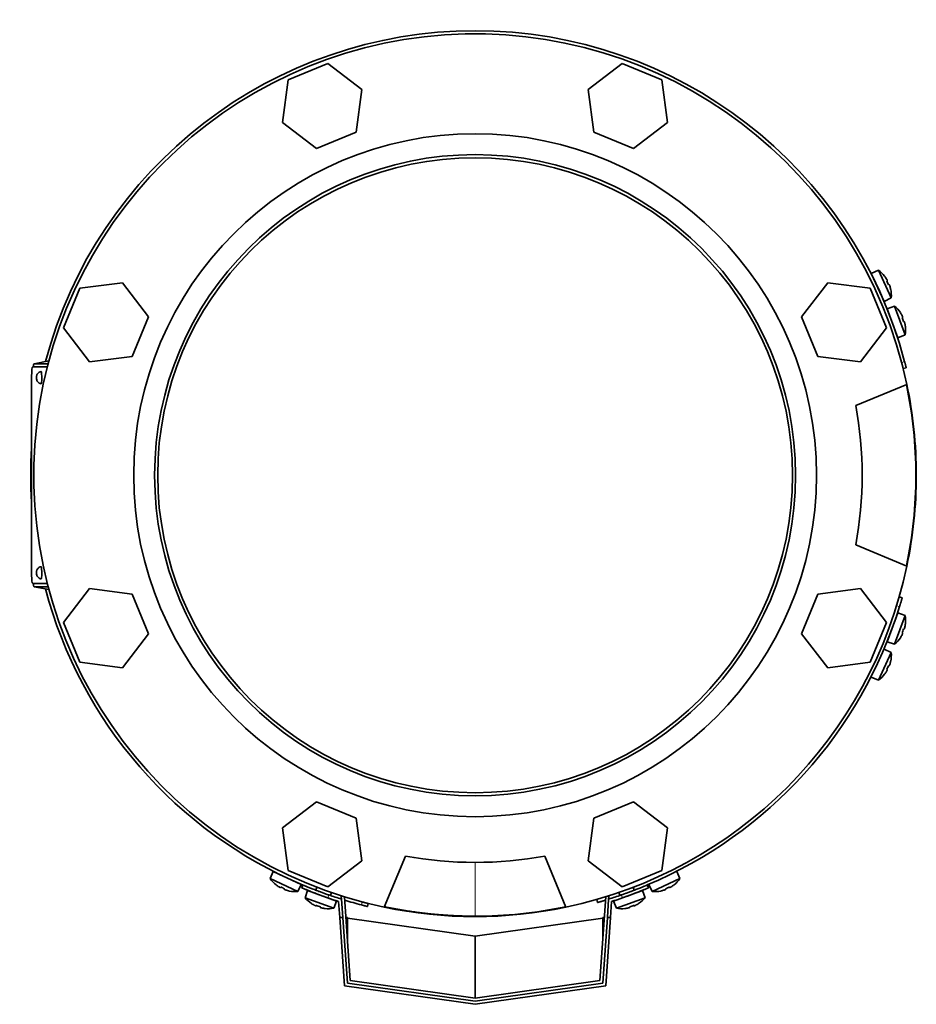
# Model space of a CAD drawing. Header units: millimetres. Extents: x 492 to 1367, y -1762 to 1549.
# Tile 1 of 29: x 495 to 785, y -1762 to -1445. Entities that reach past the tile are written whole.
import ezdxf

# ---------------------------------------------------------------- set-up
doc = ezdxf.new("R2010")
doc.units = ezdxf.units.MM
for name, color, linetype in [('M5X8_UNI7687', 7, 'Continuous'), ('MID_454-3', 7, 'Continuous'), ('VSI344-454_FILTR', 7, 'Continuous'), ('VSI344-454_FLANG', 7, 'Continuous'), ('VSI344-454_TERMI', 7, 'Continuous'), ('VSI344-454_TESTA', 7, 'Continuous'), ('VSI454_DIFFUSORE', 7, 'Continuous')]:
    doc.layers.add(name, color=color, linetype=linetype)

# ---------------------------------------------------------------- blocks, each defined once
blk = doc.blocks.new('SE2')
at = {"layer": 'M5X8_UNI7687', "color": 7, "linetype": 'Continuous', "lineweight": 35}
for p, q in [((772.72, -1525.48), (770.43, -1526.48)), ((772.72, -1525.48), (776.89, -1534.42)), ((774.65, -1535.54), (770.43, -1526.48)), ((774.72, -1527.41), (774.74, -1527.39)), ((775.59, -1528.8), (775.42, -1528.9)), ((776.19, -1530.09), (776, -1530.16)), ((776.7, -1531.65), (776.72, -1531.65)), ((774.65, -1535.54), (776.89, -1534.42)), ((777.99, -1537.09), (775.62, -1537.88)), ((779.04, -1547.27), (775.62, -1537.88)), ((777.99, -1537.09), (781.36, -1546.35)), ((779.83, -1539.16), (779.82, -1539.18)), ((780.56, -1540.64), (780.38, -1540.73)), ((781.05, -1541.98), (780.85, -1542.03)), ((781.42, -1543.57), (781.44, -1543.58)), ((779.04, -1547.27), (781.36, -1546.35)), ((775.62, -1645.43), (779.04, -1636.04)), ((781.36, -1636.96), (777.99, -1646.22)), ((781.36, -1636.96), (779.04, -1636.04)), ((781.42, -1639.74), (781.44, -1639.73)), ((780.56, -1642.67), (780.38, -1642.58)), ((781.05, -1641.33), (780.85, -1641.28)), ((775.62, -1645.43), (777.99, -1646.22)), ((779.82, -1644.12), (779.83, -1644.15)), ((776.89, -1648.89), (772.72, -1657.82)), ((776.89, -1648.89), (774.65, -1647.77)), ((776.7, -1651.66), (776.72, -1651.66)), ((774.72, -1655.89), (774.74, -1655.92)), ((775.59, -1654.51), (775.42, -1654.41)), ((776.19, -1653.22), (776, -1653.15)), ((770.43, -1656.83), (772.72, -1657.82)), ((577.31, -1719.6), (576.31, -1721.89)), ((577.31, -1719.6), (586.37, -1723.82)), ((708.65, -1721.89), (707.66, -1719.6)), ((585.25, -1726.06), (576.31, -1721.89)), ((708.65, -1721.89), (699.72, -1726.06)), ((578.22, -1723.91), (578.24, -1723.89)), ((579.63, -1724.76), (579.73, -1724.59)), ((580.92, -1725.36), (580.99, -1725.17)), ((582.47, -1725.87), (582.48, -1725.89)), ((585.25, -1726.06), (586.37, -1723.82)), ((588.36, -1725.73), (587.57, -1728.1)), ((597.76, -1729.15), (588.36, -1725.73)), ((591.4, -1724.68), (591.06, -1725.62)), ((696.6, -1725.73), (687.21, -1729.15)), ((693.9, -1725.62), (693.56, -1724.68)), ((697.39, -1728.1), (696.6, -1725.73)), ((698.6, -1723.82), (699.72, -1726.06)), ((702.49, -1725.87), (702.49, -1725.89)), ((704.05, -1725.36), (703.98, -1725.17)), ((705.34, -1724.76), (705.24, -1724.59)), ((706.72, -1723.89), (706.75, -1723.91)), ((587.57, -1728.1), (596.84, -1731.47)), ((595.76, -1727.33), (596.1, -1726.39)), ((596.84, -1731.47), (597.76, -1729.15)), ((687.21, -1729.15), (688.13, -1731.47)), ((688.13, -1731.47), (697.39, -1728.1)), ((688.86, -1726.39), (689.21, -1727.33)), ((589.67, -1729.93), (589.65, -1729.94)), ((591.13, -1730.67), (591.21, -1730.49)), ((592.46, -1731.16), (592.52, -1730.96)), ((594.06, -1731.53), (594.07, -1731.55)), ((690.91, -1731.53), (690.9, -1731.55)), ((692.5, -1731.16), (692.45, -1730.96)), ((693.84, -1730.67), (693.75, -1730.49)), ((695.3, -1729.93), (695.32, -1729.94))]:
    blk.add_line(p, q, dxfattribs=at)
for centre, radius, start, end in [((766.92, -1533.63), 10, 38.5916, 54.5414), ((770.82, -1528.5), 0.5, 5.7321, 25), ((766.92, -1533.63), 10, 355.4586, 11.4084), ((773.35, -1533.94), 0.5, 25, 44.2679), ((771.5, -1544.69), 10, 33.5916, 49.5414), ((775.83, -1539.93), 0.5, 0.7321, 20), ((771.5, -1544.69), 10, 350.4586, 6.4084), ((777.89, -1545.56), 0.5, 20, 39.2679), ((771.5, -1638.61), 10, 353.5916, 9.5414), ((777.89, -1637.74), 0.5, 320.7321, 340), ((775.83, -1643.38), 0.5, 340, 359.2679), ((771.5, -1638.61), 10, 310.4586, 326.4084), ((766.92, -1649.68), 10, 348.5916, 4.5414), ((766.92, -1649.68), 10, 305.4586, 321.4084), ((584.46, -1716.09), 10, 215.4586, 231.4084), ((579.33, -1719.99), 0.5, 245, 264.2679), ((584.77, -1722.52), 0.5, 225.7321, 245), ((700.51, -1716.09), 10, 308.5916, 324.5414), ((584.46, -1716.09), 10, 258.5916, 274.5414), ((700.51, -1716.09), 10, 265.4586, 281.4084), ((595.18, -1721.61), 10, 220.4586, 236.4084), ((590.41, -1725.94), 0.5, 250, 269.4626), ((596.05, -1728), 0.5, 230.7959, 250), ((688.91, -1728), 0.5, 290, 309.2041), ((689.78, -1721.61), 10, 303.5916, 319.5414), ((595.18, -1721.61), 10, 263.5916, 279.5414), ((689.78, -1721.61), 10, 260.4586, 276.4084)]:
    blk.add_arc(centre, radius, start, end, dxfattribs=at)
for centre, major_axis, ratio, start_param, end_param in [((766.93, -1533.62), (-4.23, 9.06), 0.996195, 4.833518, 4.948078), ((768.92, -1532.7), (3.91, -8.39), 0.811251, 1.49595, 1.645642), ((766.93, -1533.62), (4.23, -9.06), 0.996195, 1.335108, 1.449667), ((771.52, -1544.69), (-3.42, 9.4), 0.996195, 4.833518, 4.948078), ((773.58, -1543.94), (3.17, -8.7), 0.811251, 1.49595, 1.645642), ((771.52, -1544.69), (3.42, -9.4), 0.996195, 1.335108, 1.449667), ((771.52, -1638.62), (3.42, 9.4), 0.996195, 4.833518, 4.948078), ((771.52, -1638.62), (-3.42, -9.4), 0.996195, 1.335108, 1.449667), ((773.58, -1639.37), (-3.17, -8.7), 0.811251, 1.49595, 1.645642), ((766.93, -1649.69), (4.23, 9.06), 0.996195, 4.833518, 4.948078), ((766.93, -1649.69), (-4.23, -9.06), 0.996195, 1.335108, 1.449667), ((768.92, -1650.61), (-3.91, -8.39), 0.811251, 1.49595, 1.645642), ((584.45, -1716.1), (-9.06, 4.23), 0.996195, 1.335108, 1.449667), ((583.52, -1718.09), (-8.39, 3.91), 0.811251, 1.49595, 1.645642), ((584.45, -1716.1), (9.06, -4.23), 0.996195, 4.833518, 4.948078), ((700.51, -1716.1), (-9.06, -4.23), 0.996195, 1.335108, 1.449667), ((701.44, -1718.09), (-8.39, -3.91), 0.811251, 1.49595, 1.645642), ((700.51, -1716.1), (9.06, 4.23), 0.996195, 4.833518, 4.948078), ((595.18, -1721.63), (-9.4, 3.42), 0.996195, 1.335108, 1.449667), ((594.43, -1723.69), (-8.7, 3.17), 0.811251, 1.49595, 1.645642), ((595.18, -1721.63), (9.4, -3.42), 0.996195, 4.833518, 4.948078), ((689.79, -1721.63), (-9.4, -3.42), 0.996195, 1.335108, 1.449667), ((690.54, -1723.69), (-8.7, -3.17), 0.811251, 1.49595, 1.645642), ((689.79, -1721.63), (9.4, 3.42), 0.996195, 4.833518, 4.948078)]:
    blk.add_ellipse(centre, major_axis=major_axis, ratio=ratio, start_param=start_param, end_param=end_param, dxfattribs=at)
for points in [[(775.59, -1528.8), (775.59, -1528.8), (775.6, -1528.8), (775.6, -1528.79), (775.6, -1528.77), (775.59, -1528.76), (775.59, -1528.74), (775.58, -1528.71), (775.57, -1528.69), (775.55, -1528.66), (775.54, -1528.62), (775.52, -1528.59), (775.5, -1528.55), (775.48, -1528.51), (775.46, -1528.47), (775.43, -1528.43), (775.41, -1528.39), (775.39, -1528.36), (775.38, -1528.35)], [(776.4, -1530.54), (776.4, -1530.52), (776.39, -1530.49), (776.37, -1530.44), (776.36, -1530.4), (776.34, -1530.36), (776.32, -1530.32), (776.31, -1530.28), (776.29, -1530.24), (776.28, -1530.21), (776.26, -1530.18), (776.25, -1530.15), (776.24, -1530.13), (776.23, -1530.11), (776.22, -1530.1), (776.21, -1530.09), (776.2, -1530.09), (776.19, -1530.09), (776.19, -1530.09)], [(780.56, -1540.64), (780.57, -1540.64), (780.57, -1540.64), (780.57, -1540.63), (780.57, -1540.61), (780.57, -1540.6), (780.56, -1540.58), (780.56, -1540.55), (780.55, -1540.53), (780.54, -1540.49), (780.52, -1540.46), (780.51, -1540.42), (780.49, -1540.38), (780.48, -1540.34), (780.46, -1540.3), (780.44, -1540.26), (780.42, -1540.22), (780.4, -1540.19), (780.39, -1540.17)], [(781.22, -1542.44), (781.22, -1542.43), (781.21, -1542.39), (781.2, -1542.35), (781.18, -1542.3), (781.17, -1542.26), (781.16, -1542.22), (781.15, -1542.18), (781.14, -1542.14), (781.12, -1542.11), (781.11, -1542.07), (781.1, -1542.05), (781.09, -1542.02), (781.08, -1542.01), (781.07, -1541.99), (781.06, -1541.98), (781.06, -1541.98), (781.05, -1541.97), (781.05, -1541.98)], [(780.39, -1643.13), (780.4, -1643.12), (780.42, -1643.09), (780.44, -1643.05), (780.46, -1643), (780.48, -1642.96), (780.49, -1642.92), (780.51, -1642.89), (780.52, -1642.85), (780.54, -1642.81), (780.55, -1642.78), (780.56, -1642.75), (780.56, -1642.73), (780.57, -1642.71), (780.57, -1642.69), (780.57, -1642.68), (780.57, -1642.67), (780.57, -1642.67), (780.56, -1642.67)], [(781.05, -1641.33), (781.05, -1641.33), (781.06, -1641.33), (781.06, -1641.33), (781.07, -1641.32), (781.08, -1641.3), (781.09, -1641.28), (781.1, -1641.26), (781.11, -1641.23), (781.12, -1641.2), (781.14, -1641.17), (781.15, -1641.13), (781.16, -1641.09), (781.17, -1641.05), (781.18, -1641.01), (781.2, -1640.96), (781.21, -1640.92), (781.22, -1640.88), (781.22, -1640.86)], [(776.19, -1653.22), (776.19, -1653.22), (776.2, -1653.22), (776.21, -1653.22), (776.22, -1653.21), (776.23, -1653.19), (776.24, -1653.18), (776.25, -1653.15), (776.26, -1653.13), (776.28, -1653.1), (776.29, -1653.06), (776.31, -1653.03), (776.32, -1652.99), (776.34, -1652.95), (776.36, -1652.91), (776.37, -1652.86), (776.39, -1652.82), (776.4, -1652.79), (776.4, -1652.77)], [(775.38, -1654.96), (775.39, -1654.94), (775.41, -1654.91), (775.43, -1654.87), (775.46, -1654.83), (775.48, -1654.8), (775.5, -1654.76), (775.52, -1654.72), (775.54, -1654.68), (775.55, -1654.65), (775.57, -1654.62), (775.58, -1654.59), (775.59, -1654.57), (775.59, -1654.55), (775.6, -1654.53), (775.6, -1654.52), (775.6, -1654.51), (775.59, -1654.51), (775.59, -1654.51)], [(579.18, -1724.55), (579.19, -1724.56), (579.22, -1724.58), (579.26, -1724.6), (579.3, -1724.63), (579.34, -1724.65), (579.38, -1724.67), (579.42, -1724.69), (579.45, -1724.71), (579.49, -1724.72), (579.52, -1724.74), (579.54, -1724.75), (579.57, -1724.76), (579.59, -1724.76), (579.6, -1724.77), (579.62, -1724.77), (579.62, -1724.77), (579.63, -1724.77), (579.63, -1724.76)], [(580.92, -1725.36), (580.92, -1725.37), (580.92, -1725.37), (580.92, -1725.38), (580.93, -1725.39), (580.94, -1725.4), (580.96, -1725.41), (580.98, -1725.42), (581.01, -1725.43), (581.04, -1725.45), (581.07, -1725.46), (581.11, -1725.48), (581.15, -1725.5), (581.19, -1725.51), (581.23, -1725.53), (581.27, -1725.54), (581.32, -1725.56), (581.35, -1725.57), (581.37, -1725.57)], [(703.6, -1725.57), (703.61, -1725.57), (703.65, -1725.56), (703.69, -1725.54), (703.74, -1725.53), (703.78, -1725.51), (703.82, -1725.5), (703.86, -1725.48), (703.89, -1725.46), (703.93, -1725.45), (703.96, -1725.43), (703.98, -1725.42), (704.01, -1725.41), (704.02, -1725.4), (704.04, -1725.39), (704.04, -1725.38), (704.05, -1725.37), (704.05, -1725.37), (704.05, -1725.36)], [(705.34, -1724.76), (705.34, -1724.77), (705.34, -1724.77), (705.35, -1724.77), (705.36, -1724.77), (705.38, -1724.76), (705.4, -1724.76), (705.42, -1724.75), (705.45, -1724.74), (705.48, -1724.72), (705.51, -1724.71), (705.55, -1724.69), (705.59, -1724.67), (705.62, -1724.65), (705.66, -1724.63), (705.7, -1724.6), (705.74, -1724.58), (705.77, -1724.56), (705.79, -1724.55)], [(590.66, -1730.5), (590.68, -1730.51), (590.71, -1730.53), (590.75, -1730.55), (590.79, -1730.57), (590.83, -1730.59), (590.87, -1730.6), (590.91, -1730.62), (590.95, -1730.63), (590.98, -1730.65), (591.01, -1730.66), (591.04, -1730.67), (591.07, -1730.67), (591.09, -1730.68), (591.1, -1730.68), (591.11, -1730.68), (591.12, -1730.68), (591.13, -1730.68), (591.13, -1730.67)], [(592.46, -1731.16), (592.46, -1731.16), (592.46, -1731.17), (592.47, -1731.17), (592.48, -1731.18), (592.49, -1731.19), (592.51, -1731.2), (592.53, -1731.21), (592.56, -1731.22), (592.59, -1731.23), (592.63, -1731.25), (592.67, -1731.26), (592.71, -1731.27), (592.75, -1731.28), (592.79, -1731.3), (592.83, -1731.31), (592.88, -1731.32), (592.91, -1731.33), (592.93, -1731.33)], [(692.04, -1731.33), (692.05, -1731.33), (692.09, -1731.32), (692.13, -1731.31), (692.18, -1731.3), (692.22, -1731.28), (692.26, -1731.27), (692.3, -1731.26), (692.34, -1731.25), (692.37, -1731.23), (692.41, -1731.22), (692.43, -1731.21), (692.46, -1731.2), (692.47, -1731.19), (692.49, -1731.18), (692.5, -1731.17), (692.5, -1731.17), (692.5, -1731.16), (692.5, -1731.16)], [(693.84, -1730.67), (693.84, -1730.68), (693.84, -1730.68), (693.85, -1730.68), (693.86, -1730.68), (693.88, -1730.68), (693.9, -1730.67), (693.93, -1730.67), (693.95, -1730.66), (693.99, -1730.65), (694.02, -1730.63), (694.06, -1730.62), (694.1, -1730.6), (694.14, -1730.59), (694.18, -1730.57), (694.22, -1730.55), (694.26, -1730.53), (694.29, -1730.51), (694.31, -1730.5)]]:
    blk.add_open_spline(points, degree=3, dxfattribs=at)
at = {"layer": 'MID_454-3', "color": 7, "linetype": 'Continuous', "lineweight": 35}
for p, q in [((599.28, -1727.52), (599.47, -1727.51)), ((599.35, -1728.52), (599.28, -1727.52)), ((600.3, -1727.77), (602.18, -1754.78)), ((682.78, -1754.78), (684.67, -1727.77)), ((685.5, -1727.51), (685.69, -1727.52)), ((685.69, -1727.52), (685.62, -1728.52)), ((602.18, -1754.78), (642.48, -1760.44)), ((642.48, -1760.44), (682.78, -1754.78))]:
    blk.add_line(p, q, dxfattribs=at)
at = {"layer": 'VSI344-454_FILTR', "color": 4, "linetype": 'Continuous', "lineweight": 9}
for p, q in [((780.25, -1555.24), (781.22, -1555)), ((779.57, -1634.08), (778.61, -1633.81)), ((684.64, -1727.78), (684.66, -1727.87)), ((605.83, -1730.39), (606.07, -1729.42))]:
    blk.add_line(p, q, dxfattribs=at)
at = {"layer": 'VSI344-454_FILTR', "color": 7, "linetype": 'Continuous', "lineweight": 35}
for p, q in [((780.75, -1557.18), (781.72, -1556.94)), ((780.42, -1631.21), (779.46, -1630.93)), ((681.76, -1728.63), (682.04, -1729.59)), ((607.77, -1730.89), (608.01, -1729.92))]:
    blk.add_line(p, q, dxfattribs=at)
for start, end in [(14.7986, 165.1916), (176.4875, 183.5125), (194.8084, 247.2275), (292.8017, 342.8021), (252.9344, 255.2014)]:
    blk.add_arc((642.48, -1591.65), 143.5, start, end, dxfattribs=at)
for points, knots in [([(780.75, -1557.18), (780.75, -1557.18), (780.75, -1557.18), (780.75, -1557.16), (780.74, -1557.14), (780.73, -1557.12), (780.72, -1557.08), (780.71, -1557), (780.67, -1556.86), (780.61, -1556.62), (780.53, -1556.32), (780.46, -1556.02), (780.38, -1555.74), (780.32, -1555.5), (780.28, -1555.33), (780.25, -1555.24)], [0, 0, 0, 0, 0.042103, 0.083814, 0.125314, 0.166786, 0.208415, 0.250382, 0.376122, 0.50071, 0.625019, 0.750518, 0.833796, 0.916472, 1, 1, 1, 1]), ([(781.22, -1555), (781.23, -1555.04), (781.26, -1555.13), (781.29, -1555.25), (781.32, -1555.38), (781.35, -1555.5), (781.39, -1555.62), (781.44, -1555.82), (781.5, -1556.08), (781.58, -1556.38), (781.64, -1556.62), (781.68, -1556.78), (781.71, -1556.88), (781.72, -1556.93), (781.72, -1556.93), (781.72, -1556.94)], [0, 0, 0, 0, 0.04197, 0.083551, 0.124921, 0.166263, 0.207758, 0.249586, 0.375032, 0.499366, 0.623892, 0.749699, 0.833235, 0.916179, 1, 1, 1, 1]), ([(780.42, -1631.21), (780.42, -1631.21), (780.42, -1631.21), (780.42, -1631.22), (780.41, -1631.25), (780.4, -1631.28), (780.39, -1631.32), (780.38, -1631.37), (780.35, -1631.48), (780.29, -1631.68), (780.18, -1632.04), (780.05, -1632.48), (779.93, -1632.9), (779.82, -1633.25), (779.74, -1633.52), (779.65, -1633.8), (779.6, -1633.99), (779.57, -1634.08)], [0, 0, 0, 0, 0.036092, 0.07186, 0.10742, 0.142884, 0.178369, 0.213992, 0.249865, 0.376032, 0.500265, 0.624304, 0.750267, 0.812832, 0.874898, 0.937082, 1, 1, 1, 1]), ([(684.59, -1728.84), (684.59, -1728.84), (684.54, -1728.85), (684.43, -1728.89), (684.27, -1728.93), (684.12, -1728.98), (683.97, -1729.03), (683.69, -1729.11), (683.31, -1729.22), (682.87, -1729.35), (682.51, -1729.46), (682.29, -1729.52), (682.16, -1729.56), (682.09, -1729.58), (682.04, -1729.59), (682.04, -1729.59), (682.04, -1729.59)], [0.0715916, 0.0715916, 0.0715916, 0.0715916, 0.0718269, 0.1073717, 0.1428229, 0.1782961, 0.2139067, 0.2497688, 0.3756794, 0.4997397, 0.6239373, 0.7501533, 0.812742, 0.8748331, 0.9370469, 1, 1, 1, 1]), ([(607.77, -1730.89), (607.77, -1730.89), (607.77, -1730.89), (607.75, -1730.89), (607.73, -1730.88), (607.7, -1730.88), (607.67, -1730.87), (607.59, -1730.85), (607.45, -1730.81), (607.21, -1730.75), (606.91, -1730.68), (606.61, -1730.6), (606.33, -1730.53), (606.08, -1730.46), (605.91, -1730.42), (605.83, -1730.39)], [0, 0, 0, 0, 0.042103, 0.083814, 0.125314, 0.166786, 0.208415, 0.250382, 0.376122, 0.50071, 0.625019, 0.750518, 0.833796, 0.916472, 1, 1, 1, 1]), ([(606.07, -1729.42), (606.11, -1729.43), (606.2, -1729.46), (606.32, -1729.49), (606.45, -1729.52), (606.57, -1729.55), (606.69, -1729.59), (606.89, -1729.64), (607.15, -1729.7), (607.45, -1729.78), (607.69, -1729.84), (607.85, -1729.88), (607.95, -1729.91), (608, -1729.92), (608.01, -1729.92), (608.01, -1729.92)], [0, 0, 0, 0, 0.04197, 0.083551, 0.124921, 0.166263, 0.207758, 0.249586, 0.375033, 0.499366, 0.623892, 0.749699, 0.833235, 0.916179, 1, 1, 1, 1])]:
    blk.add_open_spline(points, degree=3, knots=knots, dxfattribs=at)
at = {"layer": 'VSI344-454_FLANG', "color": 7, "linetype": 'Continuous', "lineweight": 35}
for p, q in [((594.93, -1458.74), (582.12, -1464.04)), ((605.92, -1467.17), (594.93, -1458.74)), ((690.04, -1458.74), (679.05, -1467.17)), ((702.84, -1464.04), (690.04, -1458.74)), ((582.12, -1464.04), (580.32, -1477.78)), ((704.65, -1477.78), (702.84, -1464.04)), ((604.11, -1480.91), (605.92, -1467.17)), ((679.05, -1467.17), (680.86, -1480.91)), ((580.32, -1477.78), (591.31, -1486.21)), ((693.66, -1486.21), (704.65, -1477.78)), ((591.31, -1486.21), (604.11, -1480.91)), ((680.86, -1480.91), (693.66, -1486.21)), ((514.87, -1531.29), (509.56, -1544.1)), ((528.61, -1529.49), (514.87, -1531.29)), ((537.04, -1540.48), (528.61, -1529.49)), ((756.36, -1529.49), (747.93, -1540.48)), ((770.1, -1531.29), (756.36, -1529.49)), ((775.4, -1544.1), (770.1, -1531.29)), ((531.74, -1553.28), (537.04, -1540.48)), ((747.93, -1540.48), (753.23, -1553.28)), ((509.56, -1544.1), (518, -1555.09)), ((766.97, -1555.09), (775.4, -1544.1)), ((518, -1555.09), (531.74, -1553.28)), ((753.23, -1553.28), (766.97, -1555.09)), ((765.44, -1569.15), (781.93, -1562.32)), ((781.93, -1620.98), (765.44, -1614.15)), ((518, -1628.22), (509.56, -1639.21)), ((531.74, -1630.03), (518, -1628.22)), ((537.04, -1642.83), (531.74, -1630.03)), ((753.23, -1630.03), (747.93, -1642.83)), ((766.97, -1628.22), (753.23, -1630.03)), ((775.4, -1639.21), (766.97, -1628.22)), ((509.56, -1639.21), (514.87, -1652.01)), ((770.1, -1652.01), (775.4, -1639.21)), ((528.61, -1653.82), (537.04, -1642.83)), ((747.93, -1642.83), (756.36, -1653.82)), ((514.87, -1652.01), (528.61, -1653.82)), ((756.36, -1653.82), (770.1, -1652.01)), ((591.31, -1697.1), (580.32, -1705.53)), ((604.11, -1702.4), (591.31, -1697.1)), ((693.66, -1697.1), (680.86, -1702.4)), ((704.65, -1705.53), (693.66, -1697.1)), ((605.92, -1716.14), (604.11, -1702.4)), ((680.86, -1702.4), (679.05, -1716.14)), ((580.32, -1705.53), (582.12, -1719.27)), ((702.84, -1719.27), (704.65, -1705.53)), ((594.93, -1724.57), (605.92, -1716.14)), ((613.15, -1731.1), (619.98, -1714.61)), ((664.98, -1714.61), (671.81, -1731.1)), ((679.05, -1716.14), (690.04, -1724.57)), ((582.12, -1719.27), (594.93, -1724.57)), ((690.04, -1724.57), (702.84, -1719.27))]:
    blk.add_line(p, q, dxfattribs=at)
for radius in [110.25, 103.5]:
    blk.add_circle((642.48, -1591.65), radius, dxfattribs=at)
for radius, start, end in [(142.5, 11.878, 258.122), (125, 349.6302, 10.3698), (142.5, 281.878, 348.122), (125, 259.6302, 280.3698)]:
    blk.add_arc((642.48, -1591.65), radius, start, end, dxfattribs=at)
at = {"layer": 'VSI344-454_TERMI', "color": 7, "linetype": 'Continuous', "lineweight": 35}
for p, q in [((586.87, -1723.94), (586.48, -1724.86)), ((698.48, -1724.86), (698.1, -1723.94)), ((599.35, -1728.52), (599.76, -1734.44)), ((685.62, -1728.52), (685.21, -1734.44)), ((598.4, -1729.26), (598.76, -1734.44)), ((686.57, -1729.26), (686.21, -1734.44)), ((600.3, -1756.53), (598.76, -1734.44)), ((598.76, -1734.44), (599.76, -1734.44)), ((599.76, -1734.44), (601.24, -1755.66)), ((601.23, -1734.44), (600.76, -1734.44)), ((601.23, -1734.44), (601.24, -1734.65)), ((601.24, -1734.65), (642.48, -1740.44)), ((601.24, -1741.32), (601.24, -1734.65)), ((642.48, -1740.44), (683.72, -1734.65)), ((683.72, -1755.66), (685.21, -1734.44)), ((683.72, -1734.65), (683.74, -1734.44)), ((683.72, -1741.32), (683.72, -1734.65)), ((683.74, -1734.44), (684.2, -1734.44)), ((686.21, -1734.44), (684.66, -1756.53)), ((685.21, -1734.44), (686.21, -1734.44)), ((642.48, -1760.44), (642.48, -1740.44)), ((642.48, -1762.46), (600.3, -1756.53)), ((601.24, -1755.66), (642.48, -1761.45)), ((642.48, -1761.45), (683.72, -1755.66)), ((684.66, -1756.53), (642.48, -1762.46))]:
    blk.add_line(p, q, dxfattribs=at)
at = {"layer": 'VSI344-454_TERMI', "color": 4, "linetype": 'Continuous', "lineweight": 9}
for p, q in [((595.28, -1727.17), (594.89, -1728.09)), ((690.08, -1728.09), (689.69, -1727.17))]:
    blk.add_line(p, q, dxfattribs=at)
at = {"layer": 'VSI344-454_TERMI', "color": 7, "linetype": 'Continuous', "lineweight": 35}
for radius, start, end in [(144.5, 250.7692, 252.2357), (143.5, 250.7941, 252.5059), (143.5, 287.4941, 289.2059), (144.5, 287.7643, 289.2308)]:
    blk.add_arc((642.48, -1591.65), radius, start, end, dxfattribs=at)
for points, knots in [([(594.89, -1728.09), (594.8, -1728.06), (594.61, -1727.99), (594.33, -1727.89), (594.05, -1727.8), (593.78, -1727.7), (593.5, -1727.6), (593.23, -1727.5), (592.96, -1727.4), (592.7, -1727.31), (592.43, -1727.21), (592.17, -1727.11), (591.9, -1727.01), (591.48, -1726.85), (590.89, -1726.63), (590.19, -1726.36), (589.53, -1726.1), (588.91, -1725.86), (588.36, -1725.64), (587.87, -1725.44), (587.45, -1725.26), (587.14, -1725.14), (586.92, -1725.04), (586.76, -1724.98), (586.64, -1724.93), (586.55, -1724.89), (586.49, -1724.87), (586.49, -1724.86), (586.48, -1724.86)], [0, 0, 0, 0, 0.021018, 0.041934, 0.062771, 0.08355, 0.104295, 0.125028, 0.145771, 0.166547, 0.187379, 0.208288, 0.229298, 0.250429, 0.312489, 0.374705, 0.437522, 0.500061, 0.562591, 0.625422, 0.687637, 0.749714, 0.79185, 0.833578, 0.875077, 0.916526, 0.958107, 1, 1, 1, 1]), ([(586.87, -1723.94), (586.87, -1723.94), (586.87, -1723.94), (586.89, -1723.95), (586.91, -1723.96), (586.94, -1723.97), (586.98, -1723.99), (587.03, -1724.01), (587.08, -1724.03), (587.15, -1724.06), (587.23, -1724.09), (587.31, -1724.12), (587.4, -1724.16), (587.57, -1724.23), (587.84, -1724.34), (588.26, -1724.52), (588.75, -1724.71), (589.3, -1724.94), (589.91, -1725.18), (590.58, -1725.44), (591.28, -1725.71), (591.95, -1725.96), (592.55, -1726.19), (593.08, -1726.38), (593.62, -1726.58), (594.17, -1726.78), (594.72, -1726.97), (595.09, -1727.1), (595.28, -1727.17)], [0, 0, 0, 0, 0.020997, 0.041893, 0.062713, 0.083477, 0.104209, 0.124931, 0.145666, 0.166436, 0.187265, 0.208173, 0.229184, 0.250319, 0.312379, 0.374611, 0.437429, 0.499972, 0.562502, 0.625327, 0.687534, 0.749602, 0.791735, 0.833469, 0.874983, 0.916456, 0.958068, 1, 1, 1, 1]), ([(689.69, -1727.17), (689.78, -1727.13), (689.97, -1727.07), (690.25, -1726.97), (690.53, -1726.87), (690.8, -1726.77), (691.07, -1726.68), (691.35, -1726.58), (691.61, -1726.48), (691.88, -1726.38), (692.15, -1726.29), (692.41, -1726.19), (692.67, -1726.09), (693.1, -1725.93), (693.68, -1725.71), (694.39, -1725.44), (695.05, -1725.18), (695.66, -1724.94), (696.22, -1724.71), (696.71, -1724.52), (697.13, -1724.34), (697.44, -1724.21), (697.66, -1724.12), (697.82, -1724.06), (697.94, -1724), (698.03, -1723.97), (698.09, -1723.94), (698.09, -1723.94), (698.1, -1723.94)], [0, 0, 0, 0, 0.021018, 0.041935, 0.062772, 0.083551, 0.104297, 0.125029, 0.145773, 0.166549, 0.187381, 0.20829, 0.2293, 0.250431, 0.312491, 0.374707, 0.437523, 0.500061, 0.562591, 0.625422, 0.687637, 0.749714, 0.79185, 0.833578, 0.875076, 0.916526, 0.958107, 1, 1, 1, 1]), ([(698.48, -1724.86), (698.48, -1724.86), (698.48, -1724.86), (698.47, -1724.87), (698.45, -1724.88), (698.41, -1724.89), (698.37, -1724.91), (698.33, -1724.93), (698.27, -1724.95), (698.2, -1724.98), (698.13, -1725.01), (698.04, -1725.05), (697.95, -1725.08), (697.79, -1725.15), (697.51, -1725.26), (697.09, -1725.44), (696.6, -1725.64), (696.05, -1725.86), (695.44, -1726.1), (694.78, -1726.36), (694.07, -1726.63), (693.41, -1726.88), (692.8, -1727.11), (692.27, -1727.31), (691.73, -1727.5), (691.19, -1727.7), (690.64, -1727.9), (690.26, -1728.03), (690.08, -1728.09)], [0, 0, 0, 0, 0.020996, 0.041893, 0.062713, 0.083477, 0.104209, 0.124931, 0.145666, 0.166436, 0.187264, 0.208173, 0.229184, 0.250319, 0.312379, 0.374611, 0.437429, 0.499972, 0.562503, 0.625328, 0.687536, 0.749604, 0.791737, 0.833471, 0.874985, 0.916457, 0.958069, 1, 1, 1, 1])]:
    blk.add_open_spline(points, degree=3, knots=knots, dxfattribs=at)
at = {"layer": 'VSI344-454_TESTA', "color": 7, "linetype": 'Continuous', "lineweight": 35}
for p, q in [((504.35, -1556.65), (499.62, -1556.65)), ((504.84, -1554.77), (500.1, -1555.66)), ((504.61, -1555.65), (500.12, -1555.65)), ((499.25, -1559.65), (499.25, -1623.65)), ((499.62, -1626.65), (504.35, -1626.65)), ((500.1, -1627.65), (504.84, -1628.53)), ((504.61, -1627.65), (500.12, -1627.65))]:
    blk.add_line(p, q, dxfattribs=at)
at = {"layer": 'VSI344-454_TESTA', "color": 4, "linetype": 'Continuous', "lineweight": 9}
for p, q in [((504.84, -1554.78), (500.12, -1555.65)), ((500.12, -1627.65), (504.84, -1628.53)), ((642.48, -1716.6), (642.48, -1734.01))]:
    blk.add_line(p, q, dxfattribs=at)
at = {"layer": 'VSI344-454_TESTA', "color": 7, "linetype": 'Continuous', "lineweight": 35}
for start, end in [(90, 270), (270, 90)]:
    blk.add_arc((642.48, -1591.65), 102.5, start, end, dxfattribs=at)
for centre, major_axis, start_param, end_param in [((499.62, -1559.65), (0, 3), 0, 1.570796), ((502.3, -1560.15), (0, -2), 0, 3.172151), ((502.3, -1560.15), (0, -2), 6.249611, 6.283185), ((502.3, -1623.15), (0, -2), 0, 3.172151), ((499.62, -1623.65), (0, 3), 1.570796, 3.141593), ((502.3, -1623.15), (0, -2), 6.249611, 6.283185)]:
    blk.add_ellipse(centre, major_axis=major_axis, ratio=0.121869, start_param=start_param, end_param=end_param, dxfattribs=at)
at = {"layer": 'VSI344-454_TESTA', "color": 4, "linetype": 'Continuous', "lineweight": 9}
for centre in [(500.81, -1560.15), (500.81, -1623.15)]:
    blk.add_ellipse(centre, major_axis=(0, 0.0635), ratio=0.121869, dxfattribs=at)
at = {"layer": 'VSI344-454_TESTA', "color": 7, "linetype": 'Continuous', "lineweight": 35}
for points, degree in [([(500.12, -1555.65), (499.92, -1555.65), (499.78, -1556.65)], 2), ([(499.78, -1626.65), (499.92, -1627.65), (500.12, -1627.65)], 2), ([(671.75, -1730.97), (662.14, -1732.99), (652.31, -1734.01), (642.48, -1734.01)], 3)]:
    blk.add_open_spline(points, degree=degree, dxfattribs=at)
for points, knots in [([(502.29, -1558.18), (502.18, -1558.21), (501.91, -1558.26), (501.53, -1558.52), (501.19, -1558.86), (500.98, -1559.22), (500.86, -1559.55), (500.8, -1559.86), (500.79, -1560.04), (500.79, -1560.15)], [0, 0, 0, 0, 0.115855, 0.322183, 0.498585, 0.65005, 0.778237, 0.887228, 1, 1, 1, 1]), ([(500.79, -1560.15), (500.79, -1560.2), (500.79, -1560.43), (500.86, -1560.82), (501.09, -1561.31), (501.45, -1561.73), (501.89, -1562.04), (502.18, -1562.1), (502.29, -1562.12)], [0, 0, 0, 0, 0.046256, 0.268746, 0.426645, 0.651173, 0.88463, 1, 1, 1, 1]), ([(781.8, -1562.38), (783.82, -1572), (784.84, -1581.83), (784.84, -1601.48), (783.82, -1611.31), (781.8, -1620.93)], [0.0067105, 0.0067105, 0.0067105, 0.0067105, 0.5, 0.5, 0.9932949, 0.9932949, 0.9932949, 0.9932949]), ([(502.29, -1621.18), (502.18, -1621.21), (501.91, -1621.26), (501.53, -1621.52), (501.19, -1621.86), (500.98, -1622.22), (500.86, -1622.55), (500.8, -1622.86), (500.79, -1623.04), (500.79, -1623.15)], [0, 0, 0, 0, 0.115855, 0.322183, 0.498585, 0.65005, 0.778237, 0.887228, 1, 1, 1, 1]), ([(500.79, -1623.15), (500.79, -1623.2), (500.79, -1623.43), (500.86, -1623.82), (501.09, -1624.31), (501.45, -1624.73), (501.89, -1625.04), (502.18, -1625.1), (502.29, -1625.12)], [0, 0, 0, 0, 0.046256, 0.268746, 0.426645, 0.651173, 0.88463, 1, 1, 1, 1])]:
    blk.add_open_spline(points, degree=3, knots=knots, dxfattribs=at)
blk.add_rational_spline([(613.21, -1730.97), (622.85, -1732.99), (632.64, -1734.01), (642.48, -1734.01)], [0.999854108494, 0.996331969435, 0.996380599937, 1], degree=3, dxfattribs=at)
at = {"layer": 'VSI454_DIFFUSORE', "color": 7, "linetype": 'Continuous', "lineweight": 35}
for start, end in [(0, 11.878), (348.122, 0), (258.122, 281.878)]:
    blk.add_arc((642.48, -1591.65), 142.5, start, end, dxfattribs=at)

msp = doc.modelspace()

# ---------------------------------------------------------------- block references
msp.add_blockref('SE2', (0, 0))

doc.saveas('drawing.dxf')
